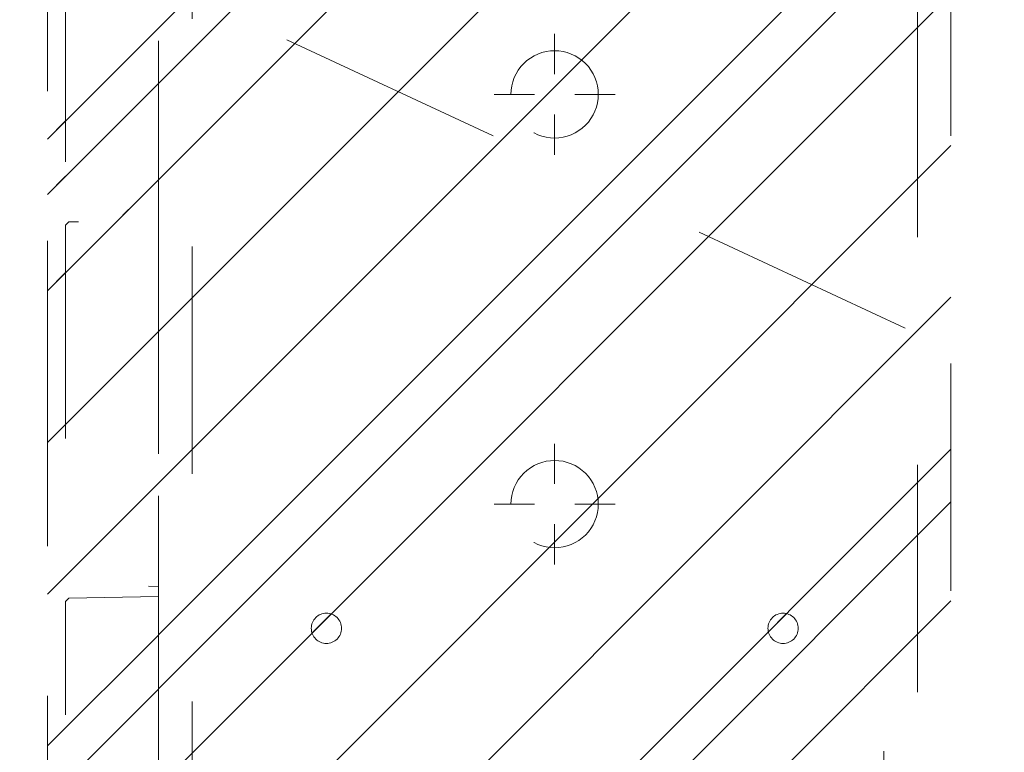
# Model space of a CAD drawing. Header units: inches. Extents: x -471 to -284, y -222 to 20.
# Tile 5 of 54: x -398.65 to -392.88, y -0.75 to 3.54. Entities that reach past the tile are written whole.
import ezdxf

# ---------------------------------------------------------------- set-up
doc = ezdxf.new("R2010")
doc.units = ezdxf.units.IN
doc.header["$LTSCALE"] = 32
doc.header["$MEASUREMENT"] = 0
doc.header["$PDMODE"] = 1
doc.header["$PDSIZE"] = -2
doc.linetypes.add('Dash Style-1', pattern=[0.083328, 0.041656, -0.041672])
for name, color, linetype, lineweight in [('DashLine', 7, 'Dash Style-1', 13), ('DashLineFill', 7, 'Dash Style-1', 13), ('Drawing', 7, 'Continuous', 18), ('Metal-DeskStructure', 7, 'Continuous', 13), ('None', 7, 'Continuous', 18)]:
    doc.layers.add(name, color=color, linetype=linetype, lineweight=lineweight)
pattern_1 = [(45, (0, 0), (-1.61301565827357, 1.935715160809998), []), (45, (-1.0608, 1.0608), (-0.4723460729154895, 0.4167612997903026), [])]

# ---------------------------------------------------------------- blocks, each defined once
blk = doc.blocks.new('Group-56')
at = {"layer": 'DashLine'}
blk.add_line((0.1574803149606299, -12.00787401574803), (16.33007891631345, -19.54928059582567), dxfattribs=at)
blk = doc.blocks.new('Group-60')
at = {"layer": 'DashLine'}
for p, q in [((0.0001991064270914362, -3.582677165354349), (0.0001991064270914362, -3.346456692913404)), ((-0.117911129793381, -3.700787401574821), (-0.3541316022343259, -3.700787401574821)), ((0.1183093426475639, -3.700787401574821), (0.3545298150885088, -3.700787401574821)), ((0.0001991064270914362, -3.818897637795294), (0.0001991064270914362, -4.055118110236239))]:
    blk.add_line(p, q, dxfattribs=at)
at = {"layer": 'DashLine', "flags": 128}
blk.add_lwpolyline([(-0.2557064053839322, -3.700787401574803), (-0.254474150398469, -3.675704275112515), (-0.2507892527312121, -3.650862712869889), (-0.2446871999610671, -3.626501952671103), (-0.2362267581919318, -3.602856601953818), (-0.2254894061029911, -3.580154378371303), (-0.2125785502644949, -3.558613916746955), (-0.1976185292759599, -3.538442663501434), (-0.180753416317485, -3.51983487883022), (-0.1621456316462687, -3.502969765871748), (-0.1419743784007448, -3.488009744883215), (-0.1204339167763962, -3.475098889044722), (-0.09773169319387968, -3.464361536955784), (-0.07408634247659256, -3.455901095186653), (-0.04972558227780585, -3.449799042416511), (-0.02488402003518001, -3.446114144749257), (0.0001991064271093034, -3.444881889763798), (0.02528223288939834, -3.446114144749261), (0.05012379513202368, -3.449799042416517), (0.07448455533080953, -3.455901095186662), (0.09812990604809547, -3.464361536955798), (0.1208321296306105, -3.475098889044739), (0.1423725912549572, -3.488009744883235), (0.1625438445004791, -3.50296976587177), (0.181151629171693, -3.519834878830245), (0.1980167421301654, -3.538442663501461), (0.2129767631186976, -3.558613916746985), (0.2258876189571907, -3.580154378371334), (0.2366249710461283, -3.60285660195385), (0.2450854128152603, -3.626501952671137), (0.2511874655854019, -3.650862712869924), (0.2548723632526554, -3.67570427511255), (0.2561046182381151, -3.700787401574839), (0.2548723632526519, -3.725870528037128), (0.251187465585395, -3.750712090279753), (0.24508541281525, -3.775072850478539), (0.2366249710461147, -3.798718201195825), (0.2258876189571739, -3.82142042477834), (0.2129767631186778, -3.842960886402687), (0.1980167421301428, -3.863132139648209), (0.1811516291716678, -3.881739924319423), (0.1625438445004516, -3.898605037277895), (0.1423725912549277, -3.913565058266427), (0.1208321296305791, -3.926475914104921), (0.09812990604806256, -3.937213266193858), (0.07448455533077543, -3.94567370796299), (0.05012379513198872, -3.951775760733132), (0.02528223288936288, -3.955460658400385), (0.0001991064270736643, -3.956692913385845), (-0.02488402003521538, -3.955460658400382), (-0.04972558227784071, -3.951775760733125), (-0.07408634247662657, -3.94567370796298), (-0.09773169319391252, -3.937213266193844), (-0.1204339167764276, -3.926475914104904), (-0.1419743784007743, -3.913565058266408), (-0.1621456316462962, -3.898605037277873), (-0.1807534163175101, -3.881739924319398), (-0.1976185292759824, -3.863132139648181), (-0.2125785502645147, -3.842960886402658), (-0.2254894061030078, -3.821420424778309), (-0.2362267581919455, -3.798718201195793), (-0.2446871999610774, -3.775072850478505), (-0.250789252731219, -3.750712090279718), (-0.2544741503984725, -3.725870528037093)], close=True, dxfattribs=at)
blk = doc.blocks.new('Group-66')
at = {"layer": 'DashLine'}
for p, q in [((0.0001991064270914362, -5.984251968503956), (0.0001991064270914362, -5.74803149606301)), ((-0.117911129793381, -6.102362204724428), (-0.3541316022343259, -6.102362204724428)), ((0.1183093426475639, -6.102362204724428), (0.3545298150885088, -6.102362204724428)), ((0.0001991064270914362, -6.2204724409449), (0.0001991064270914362, -6.456692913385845))]:
    blk.add_line(p, q, dxfattribs=at)
at = {"layer": 'DashLine', "flags": 128}
blk.add_lwpolyline([(-0.2557064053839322, -6.10236220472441), (-0.254474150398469, -6.077279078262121), (-0.2507892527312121, -6.052437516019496), (-0.2446871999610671, -6.02807675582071), (-0.2362267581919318, -6.004431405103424), (-0.2254894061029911, -5.981729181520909), (-0.2125785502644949, -5.960188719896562), (-0.1976185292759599, -5.940017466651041), (-0.180753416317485, -5.921409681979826), (-0.1621456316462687, -5.904544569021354), (-0.1419743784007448, -5.889584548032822), (-0.1204339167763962, -5.876673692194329), (-0.09773169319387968, -5.865936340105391), (-0.07408634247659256, -5.857475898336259), (-0.04972558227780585, -5.851373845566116), (-0.02488402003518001, -5.847688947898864), (0.0001991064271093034, -5.846456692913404), (0.02528223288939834, -5.847688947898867), (0.05012379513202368, -5.851373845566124), (0.07448455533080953, -5.857475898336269), (0.09812990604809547, -5.865936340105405), (0.1208321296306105, -5.876673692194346), (0.1423725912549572, -5.889584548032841), (0.1625438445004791, -5.904544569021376), (0.181151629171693, -5.921409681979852), (0.1980167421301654, -5.940017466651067), (0.2129767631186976, -5.960188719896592), (0.2258876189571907, -5.98172918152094), (0.2366249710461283, -6.004431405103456), (0.2450854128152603, -6.028076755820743), (0.2511874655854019, -6.052437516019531), (0.2548723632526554, -6.077279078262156), (0.2561046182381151, -6.102362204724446), (0.2548723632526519, -6.127445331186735), (0.251187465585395, -6.152286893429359), (0.24508541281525, -6.176647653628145), (0.2366249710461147, -6.200293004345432), (0.2258876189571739, -6.222995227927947), (0.2129767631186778, -6.244535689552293), (0.1980167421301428, -6.264706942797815), (0.1811516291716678, -6.283314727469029), (0.1625438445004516, -6.300179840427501), (0.1423725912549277, -6.315139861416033), (0.1208321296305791, -6.328050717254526), (0.09812990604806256, -6.338788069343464), (0.07448455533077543, -6.347248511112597), (0.05012379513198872, -6.353350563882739), (0.02528223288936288, -6.357035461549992), (0.0001991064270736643, -6.358267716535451), (-0.02488402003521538, -6.357035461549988), (-0.04972558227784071, -6.353350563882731), (-0.07408634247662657, -6.347248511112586), (-0.09773169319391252, -6.338788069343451), (-0.1204339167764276, -6.328050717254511), (-0.1419743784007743, -6.315139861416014), (-0.1621456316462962, -6.300179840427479), (-0.1807534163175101, -6.283314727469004), (-0.1976185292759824, -6.264706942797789), (-0.2125785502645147, -6.244535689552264), (-0.2254894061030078, -6.222995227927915), (-0.2362267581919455, -6.200293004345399), (-0.2446871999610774, -6.176647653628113), (-0.250789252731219, -6.152286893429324), (-0.2544741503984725, -6.127445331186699)], close=True, dxfattribs=at)
blk = doc.blocks.new('1BRPT9-Bracket (2D)')
at = {"layer": 'DashLineFill', "linetype": 'Continuous', "lineweight": 13}
h = blk.add_hatch(dxfattribs=at)
h.set_pattern_fill('Steel', color=253, style=0, pattern_type=2)
h.set_pattern_definition(pattern_1)
edge = h.paths.add_edge_path()
edge.add_arc((1.677931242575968, -8.488188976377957), 0.2519685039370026, 269.999999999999, 360.0000000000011)
edge.add_line((1.929899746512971, -8.488188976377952), (1.929899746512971, -7.480314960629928))
edge.add_line((1.929899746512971, -7.480314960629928), (2.323600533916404, -7.480314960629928))
edge.add_line((2.323600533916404, -7.480314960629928), (2.323600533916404, 7.461135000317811))
edge.add_line((2.323600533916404, 7.461135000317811), (1.929899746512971, 7.480314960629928))
edge.add_line((1.929899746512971, 7.480314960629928), (1.929899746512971, 8.488188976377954))
edge.add_arc((1.677931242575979, 8.488188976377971), 0.2519685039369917, 359.999999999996, 450.0000000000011)
edge.add_line((1.677931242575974, 8.740157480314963), (-2.32206875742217, 8.740157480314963))
edge.add_line((-2.32206875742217, 8.740157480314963), (-2.32206875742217, -8.74015748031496))
edge.add_line((-2.32206875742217, -8.74015748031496), (1.677931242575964, -8.74015748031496))
h = blk.add_hatch(dxfattribs=at)
h.set_pattern_fill('Steel', color=253, style=0, pattern_type=2)
h.set_pattern_definition(pattern_1)
h.paths.add_polyline_path([(-1.337816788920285, -6.918786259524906), (-1.346499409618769, -6.918359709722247), (-1.355098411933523, -6.917084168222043), (-1.363530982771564, -6.914971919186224), (-1.371715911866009, -6.912043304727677), (-1.379574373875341, -6.908326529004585), (-1.387030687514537, -6.903857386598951), (-1.394013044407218, -6.898678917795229), (-1.400454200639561, -6.892840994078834), (-1.406292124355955, -6.886399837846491), (-1.411470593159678, -6.87941748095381), (-1.41593973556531, -6.871961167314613), (-1.419656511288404, -6.864102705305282), (-1.42258512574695, -6.855917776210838), (-1.424697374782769, -6.847485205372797), (-1.425972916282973, -6.838886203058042), (-1.426399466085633, -6.830203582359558), (-1.425972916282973, -6.821520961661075), (-1.424697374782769, -6.81292195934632), (-1.42258512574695, -6.804489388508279), (-1.419656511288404, -6.796304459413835), (-1.41593973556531, -6.788445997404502), (-1.411470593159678, -6.780989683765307), (-1.406292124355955, -6.774007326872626), (-1.400454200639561, -6.767566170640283), (-1.394013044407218, -6.761728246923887), (-1.387030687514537, -6.756549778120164), (-1.379574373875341, -6.752080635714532), (-1.371715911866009, -6.748363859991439), (-1.363530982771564, -6.745435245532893), (-1.355098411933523, -6.743322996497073), (-1.346499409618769, -6.74204745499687), (-1.337816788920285, -6.74162090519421), (-1.329134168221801, -6.74204745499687), (-1.320535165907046, -6.743322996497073), (-1.312102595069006, -6.745435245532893), (-1.303917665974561, -6.748363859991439), (-1.296059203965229, -6.752080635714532), (-1.288602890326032, -6.756549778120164), (-1.281620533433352, -6.761728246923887), (-1.275179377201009, -6.767566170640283), (-1.269341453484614, -6.774007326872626), (-1.264162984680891, -6.780989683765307), (-1.259693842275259, -6.788445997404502), (-1.255977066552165, -6.796304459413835), (-1.253048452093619, -6.804489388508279), (-1.250936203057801, -6.81292195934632), (-1.249660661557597, -6.821520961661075), (-1.249234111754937, -6.830203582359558), (-1.249660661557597, -6.838886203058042), (-1.250936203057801, -6.847485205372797), (-1.253048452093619, -6.855917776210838), (-1.255977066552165, -6.864102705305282), (-1.259693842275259, -6.871961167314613), (-1.264162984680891, -6.87941748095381), (-1.269341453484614, -6.886399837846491), (-1.275179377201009, -6.892840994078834), (-1.281620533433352, -6.898678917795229), (-1.288602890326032, -6.903857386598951), (-1.296059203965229, -6.908326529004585), (-1.303917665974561, -6.912043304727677), (-1.312102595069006, -6.914971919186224), (-1.320535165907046, -6.917084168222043), (-1.329134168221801, -6.918359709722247)])
h = blk.add_hatch(dxfattribs=at)
h.set_pattern_fill('Steel', color=253, style=0, pattern_type=2)
h.set_pattern_definition(pattern_1)
h.paths.add_polyline_path([(1.339348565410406, -6.918786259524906), (1.330665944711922, -6.918359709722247), (1.322066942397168, -6.917084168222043), (1.313634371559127, -6.914971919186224), (1.305449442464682, -6.912043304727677), (1.29759098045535, -6.908326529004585), (1.290134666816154, -6.903857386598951), (1.283152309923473, -6.898678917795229), (1.27671115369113, -6.892840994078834), (1.270873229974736, -6.886399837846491), (1.265694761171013, -6.87941748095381), (1.261225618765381, -6.871961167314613), (1.257508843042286, -6.864102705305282), (1.25458022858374, -6.855917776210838), (1.252467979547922, -6.847485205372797), (1.251192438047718, -6.838886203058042), (1.250765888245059, -6.830203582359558), (1.251192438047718, -6.821520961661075), (1.252467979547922, -6.81292195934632), (1.25458022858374, -6.804489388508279), (1.257508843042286, -6.796304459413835), (1.261225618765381, -6.788445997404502), (1.265694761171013, -6.780989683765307), (1.270873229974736, -6.774007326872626), (1.27671115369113, -6.767566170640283), (1.283152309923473, -6.761728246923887), (1.290134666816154, -6.756549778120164), (1.29759098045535, -6.752080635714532), (1.305449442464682, -6.748363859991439), (1.313634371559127, -6.745435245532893), (1.322066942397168, -6.743322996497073), (1.330665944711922, -6.74204745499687), (1.339348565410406, -6.74162090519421), (1.34803118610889, -6.74204745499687), (1.356630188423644, -6.743322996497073), (1.365062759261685, -6.745435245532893), (1.37324768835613, -6.748363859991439), (1.381106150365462, -6.752080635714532), (1.388562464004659, -6.756549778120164), (1.395544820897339, -6.761728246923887), (1.401985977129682, -6.767566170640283), (1.407823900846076, -6.774007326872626), (1.413002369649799, -6.780989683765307), (1.417471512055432, -6.788445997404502), (1.421188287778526, -6.796304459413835), (1.424116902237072, -6.804489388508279), (1.426229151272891, -6.81292195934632), (1.427504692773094, -6.821520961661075), (1.427931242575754, -6.830203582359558), (1.427504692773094, -6.838886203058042), (1.426229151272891, -6.847485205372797), (1.424116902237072, -6.855917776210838), (1.421188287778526, -6.864102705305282), (1.417471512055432, -6.871961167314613), (1.413002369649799, -6.87941748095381), (1.407823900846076, -6.886399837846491), (1.401985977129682, -6.892840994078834), (1.395544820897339, -6.898678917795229), (1.388562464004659, -6.903857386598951), (1.381106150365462, -6.908326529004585), (1.37324768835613, -6.912043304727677), (1.365062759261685, -6.914971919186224), (1.356630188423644, -6.917084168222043), (1.34803118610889, -6.918359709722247)])
at = {"layer": 'DashLineFill'}
for p, q in [((-2.125218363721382, 8.740157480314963), (-2.125218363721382, -8.74015748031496)), ((2.126750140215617, 7.461135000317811), (2.126750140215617, -7.480314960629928))]:
    blk.add_line(p, q, dxfattribs=at)
at = {"layer": 'DashLineFill', "flags": 128}
blk.add_lwpolyline([(1.677931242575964, -8.74015748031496, 0.4142135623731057), (1.929899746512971, -8.488188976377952), (1.929899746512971, -7.480314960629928), (2.323600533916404, -7.480314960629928), (2.323600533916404, 7.461135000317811), (1.929899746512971, 7.480314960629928), (1.929899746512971, 8.488188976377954, 0.4142135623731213), (1.677931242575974, 8.740157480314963), (-2.32206875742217, 8.740157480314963), (-2.32206875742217, -8.74015748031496)], format="xyb", close=True, dxfattribs=at)
for points in [[(-1.337816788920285, -6.918786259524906), (-1.346499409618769, -6.918359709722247), (-1.355098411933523, -6.917084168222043), (-1.363530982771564, -6.914971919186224), (-1.371715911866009, -6.912043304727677), (-1.379574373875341, -6.908326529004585), (-1.387030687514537, -6.903857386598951), (-1.394013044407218, -6.898678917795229), (-1.400454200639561, -6.892840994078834), (-1.406292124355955, -6.886399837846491), (-1.411470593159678, -6.87941748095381), (-1.41593973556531, -6.871961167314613), (-1.419656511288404, -6.864102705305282), (-1.42258512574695, -6.855917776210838), (-1.424697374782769, -6.847485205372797), (-1.425972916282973, -6.838886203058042), (-1.426399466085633, -6.830203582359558), (-1.425972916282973, -6.821520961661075), (-1.424697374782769, -6.81292195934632), (-1.42258512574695, -6.804489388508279), (-1.419656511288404, -6.796304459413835), (-1.41593973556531, -6.788445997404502), (-1.411470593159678, -6.780989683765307), (-1.406292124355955, -6.774007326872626), (-1.400454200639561, -6.767566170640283), (-1.394013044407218, -6.761728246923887), (-1.387030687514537, -6.756549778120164), (-1.379574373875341, -6.752080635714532), (-1.371715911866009, -6.748363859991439), (-1.363530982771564, -6.745435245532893), (-1.355098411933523, -6.743322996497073), (-1.346499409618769, -6.74204745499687), (-1.337816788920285, -6.74162090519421), (-1.329134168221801, -6.74204745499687), (-1.320535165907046, -6.743322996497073), (-1.312102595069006, -6.745435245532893), (-1.303917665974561, -6.748363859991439), (-1.296059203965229, -6.752080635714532), (-1.288602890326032, -6.756549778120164), (-1.281620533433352, -6.761728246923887), (-1.275179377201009, -6.767566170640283), (-1.269341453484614, -6.774007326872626), (-1.264162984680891, -6.780989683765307), (-1.259693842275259, -6.788445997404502), (-1.255977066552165, -6.796304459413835), (-1.253048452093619, -6.804489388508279), (-1.250936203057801, -6.81292195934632), (-1.249660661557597, -6.821520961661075), (-1.249234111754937, -6.830203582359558), (-1.249660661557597, -6.838886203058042), (-1.250936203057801, -6.847485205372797), (-1.253048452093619, -6.855917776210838), (-1.255977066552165, -6.864102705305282), (-1.259693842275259, -6.871961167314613), (-1.264162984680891, -6.87941748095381), (-1.269341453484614, -6.886399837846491), (-1.275179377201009, -6.892840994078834), (-1.281620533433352, -6.898678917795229), (-1.288602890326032, -6.903857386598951), (-1.296059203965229, -6.908326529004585), (-1.303917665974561, -6.912043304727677), (-1.312102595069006, -6.914971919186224), (-1.320535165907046, -6.917084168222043), (-1.329134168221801, -6.918359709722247)], [(1.339348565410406, -6.918786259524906), (1.330665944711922, -6.918359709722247), (1.322066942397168, -6.917084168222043), (1.313634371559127, -6.914971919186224), (1.305449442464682, -6.912043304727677), (1.29759098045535, -6.908326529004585), (1.290134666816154, -6.903857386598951), (1.283152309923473, -6.898678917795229), (1.27671115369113, -6.892840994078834), (1.270873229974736, -6.886399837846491), (1.265694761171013, -6.87941748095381), (1.261225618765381, -6.871961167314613), (1.257508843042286, -6.864102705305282), (1.25458022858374, -6.855917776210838), (1.252467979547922, -6.847485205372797), (1.251192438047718, -6.838886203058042), (1.250765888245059, -6.830203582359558), (1.251192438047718, -6.821520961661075), (1.252467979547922, -6.81292195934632), (1.25458022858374, -6.804489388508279), (1.257508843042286, -6.796304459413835), (1.261225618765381, -6.788445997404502), (1.265694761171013, -6.780989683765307), (1.270873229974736, -6.774007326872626), (1.27671115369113, -6.767566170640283), (1.283152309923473, -6.761728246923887), (1.290134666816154, -6.756549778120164), (1.29759098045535, -6.752080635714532), (1.305449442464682, -6.748363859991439), (1.313634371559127, -6.745435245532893), (1.322066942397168, -6.743322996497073), (1.330665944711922, -6.74204745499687), (1.339348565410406, -6.74162090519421), (1.34803118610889, -6.74204745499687), (1.356630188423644, -6.743322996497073), (1.365062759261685, -6.745435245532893), (1.37324768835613, -6.748363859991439), (1.381106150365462, -6.752080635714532), (1.388562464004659, -6.756549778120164), (1.395544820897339, -6.761728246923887), (1.401985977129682, -6.767566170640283), (1.407823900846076, -6.774007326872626), (1.413002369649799, -6.780989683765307), (1.417471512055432, -6.788445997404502), (1.421188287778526, -6.796304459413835), (1.424116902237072, -6.804489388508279), (1.426229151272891, -6.81292195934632), (1.427504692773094, -6.821520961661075), (1.427931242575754, -6.830203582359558), (1.427504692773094, -6.838886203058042), (1.426229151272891, -6.847485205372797), (1.424116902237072, -6.855917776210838), (1.421188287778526, -6.864102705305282), (1.417471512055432, -6.871961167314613), (1.413002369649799, -6.87941748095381), (1.407823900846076, -6.886399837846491), (1.401985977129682, -6.892840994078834), (1.395544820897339, -6.898678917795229), (1.388562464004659, -6.903857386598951), (1.381106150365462, -6.908326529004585), (1.37324768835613, -6.912043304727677), (1.365062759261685, -6.914971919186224), (1.356630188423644, -6.917084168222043), (1.34803118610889, -6.918359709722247)]]:
    blk.add_lwpolyline(points, close=True, dxfattribs=at)
at = {"layer": 'DashLineFill', "linetype": 'Continuous', "lineweight": 5}
for p in [(0.0001991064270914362, -3.700787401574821), (0.0001991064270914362, -6.102362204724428)]:
    blk.add_point(p, dxfattribs=at)
at = {"layer": 'Metal-DeskStructure', "color": 7}
for name in ['Group-60', 'Group-66']:
    blk.add_blockref(name, (0, 0), dxfattribs=at)
blk = doc.blocks.new('1BRPT8_Cover (2D)')
at = {"layer": 'DashLineFill', "linetype": 'Continuous', "lineweight": 13}
h = blk.add_hatch(dxfattribs=at)
h.set_pattern_fill('Steel', color=253, style=0, pattern_type=2)
h.set_pattern_definition(pattern_1)
h.paths.add_polyline_path([(-1.594488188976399, -8.763779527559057), (-2.322834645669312, -8.763779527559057), (-2.322834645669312, -8.751066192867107), (-2.826068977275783, -8.742282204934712), (-2.866441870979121, -8.70280193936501), (-2.866441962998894, -6.672971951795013), (-2.84717538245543, -6.653289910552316), (-2.322834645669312, -6.644137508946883), (-2.322834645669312, -6.584208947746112), (-2.847175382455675, -6.575056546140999), (-2.866441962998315, -6.555374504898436), (-2.866441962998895, -4.468247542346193), (-2.847175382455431, -4.448565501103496), (-2.322834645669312, -4.439413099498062), (-2.322834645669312, -4.37948453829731), (-2.847175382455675, -4.370332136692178), (-2.866441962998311, -4.350650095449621), (-2.866441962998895, -2.263523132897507), (-2.847175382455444, -2.243841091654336), (-2.322834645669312, -2.234688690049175), (-2.322834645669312, -2.174760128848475), (-2.847175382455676, -2.165607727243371), (-2.866441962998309, -2.145925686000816), (-2.866441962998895, -0.05879872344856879), (-2.847175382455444, -0.03911668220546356), (-2.322834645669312, -0.02996428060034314), (-2.322834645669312, 0.02996428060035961), (-2.847175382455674, 0.03911668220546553), (-2.866441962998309, 0.05879872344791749), (-2.866441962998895, 2.145925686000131), (-2.847175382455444, 2.165607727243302), (-2.322834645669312, 2.174760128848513), (-2.322834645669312, 2.234688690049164), (-2.847175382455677, 2.243841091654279), (-2.866441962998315, 2.263523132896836), (-2.866441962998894, 4.350650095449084), (-2.84717538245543, 4.37033213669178), (-2.322834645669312, 4.379484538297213), (-2.322834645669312, 4.439413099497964), (-2.847175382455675, 4.448565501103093), (-2.866441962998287, 4.46824754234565), (-2.865499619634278, 6.55537450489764), (-2.84717538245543, 6.575056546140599), (-2.322834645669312, 6.584208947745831), (-2.322834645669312, 6.644137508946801), (-2.847175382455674, 6.653289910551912), (-2.866441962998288, 6.672971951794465), (-2.866441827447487, 8.702801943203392), (-2.826068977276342, 8.742282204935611), (-1.594488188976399, 8.763779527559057), (-1.594488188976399, 8.858267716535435), (-2.97244094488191, 8.858267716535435), (-2.97244094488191, -8.858267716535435), (-1.594488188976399, -8.858267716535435)])
h = blk.add_hatch(dxfattribs=at)
h.set_pattern_fill('Steel', color=253, style=0, pattern_type=2)
h.set_pattern_definition(pattern_1)
h.paths.add_polyline_path([(-2.322834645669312, 8.858267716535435), (-2.322834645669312, -8.858267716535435), (-2.97244094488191, -8.858267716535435), (-2.97244094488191, 8.858267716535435)])
at = {"layer": 'DashLineFill', "flags": 128}
for points in [[(-1.594488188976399, -8.763779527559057), (-2.322834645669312, -8.763779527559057), (-2.322834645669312, -8.751066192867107), (-2.826068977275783, -8.742282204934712), (-2.866441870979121, -8.70280193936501), (-2.866441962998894, -6.672971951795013), (-2.84717538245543, -6.653289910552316), (-2.322834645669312, -6.644137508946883), (-2.322834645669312, -6.584208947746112), (-2.847175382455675, -6.575056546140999), (-2.866441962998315, -6.555374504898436), (-2.866441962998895, -4.468247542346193), (-2.847175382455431, -4.448565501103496), (-2.322834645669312, -4.439413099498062), (-2.322834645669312, -4.37948453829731), (-2.847175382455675, -4.370332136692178), (-2.866441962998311, -4.350650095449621), (-2.866441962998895, -2.263523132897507), (-2.847175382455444, -2.243841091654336), (-2.322834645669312, -2.234688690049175), (-2.322834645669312, -2.174760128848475), (-2.847175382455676, -2.165607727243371), (-2.866441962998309, -2.145925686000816), (-2.866441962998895, -0.05879872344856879), (-2.847175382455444, -0.03911668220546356), (-2.322834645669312, -0.02996428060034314), (-2.322834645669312, 0.02996428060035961), (-2.847175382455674, 0.03911668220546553), (-2.866441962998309, 0.05879872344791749), (-2.866441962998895, 2.145925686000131), (-2.847175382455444, 2.165607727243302), (-2.322834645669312, 2.174760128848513), (-2.322834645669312, 2.234688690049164), (-2.847175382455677, 2.243841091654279), (-2.866441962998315, 2.263523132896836), (-2.866441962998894, 4.350650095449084), (-2.84717538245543, 4.37033213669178), (-2.322834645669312, 4.379484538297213), (-2.322834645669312, 4.439413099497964), (-2.847175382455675, 4.448565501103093), (-2.866441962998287, 4.46824754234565), (-2.865499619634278, 6.55537450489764), (-2.84717538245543, 6.575056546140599), (-2.322834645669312, 6.584208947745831), (-2.322834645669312, 6.644137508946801), (-2.847175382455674, 6.653289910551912), (-2.866441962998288, 6.672971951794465), (-2.866441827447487, 8.702801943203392), (-2.826068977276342, 8.742282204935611), (-1.594488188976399, 8.763779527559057), (-1.594488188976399, 8.858267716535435), (-2.97244094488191, 8.858267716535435), (-2.97244094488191, -8.858267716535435), (-1.594488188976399, -8.858267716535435)], [(-2.322834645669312, 8.858267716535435), (-2.322834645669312, -8.858267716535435), (-2.97244094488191, -8.858267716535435), (-2.97244094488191, 8.858267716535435)]]:
    blk.add_lwpolyline(points, close=True, dxfattribs=at)
blk = doc.blocks.new('Group-83')
at = {"layer": 'None', "color": 7}
for name in ['1BRPT8_Cover (2D)', '1BRPT9-Bracket (2D)']:
    blk.add_blockref(name, (8.976377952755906, -12.00787401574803), dxfattribs=at)
blk = doc.blocks.new('Group-87')
at = {"layer": 'None'}
blk.add_blockref('Group-56', (0, 0), dxfattribs=at)
blk.add_blockref('Group-83', (0, 0), dxfattribs=at)
blk = doc.blocks.new('SL Credenza Desk (2D)')
at = {"layer": 'None'}
blk.add_blockref('Group-87', (0, 0), dxfattribs=at)
at = {"layer": 'Drawing', "color": 0, "flags": 1}
for tag in ['Tag', 'Catalog', 'Option1', 'Option2', 'Option3', 'Option4', 'Option5', 'Option6', 'Option7', 'Option8', 'Option9', 'Option10', 'Option11', 'Option12', 'Custom', 'FinishGroup', 'Discount', 'Item2', 'Item3', 'Item6', 'Item9', 'Item10', 'Item12', 'Item13', 'Item16', 'Item19', 'Item20', 'Item21', 'Item22', 'Item23', 'Item24', 'Item25', 'Item8', 'Item18', 'Item1', 'Item4', 'Item5', 'Item7', 'Item11', 'Item14', 'Item15', 'Item17']:
    blk.add_attdef(tag, (-44.99146332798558, 3.308073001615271), '', height=0.007086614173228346, dxfattribs=at)

msp = doc.modelspace()

# ---------------------------------------------------------------- block references
at = {"layer": 'Drawing'}
msp.add_blockref('SL Credenza Desk (2D)', (-404.4901574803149, 18.81496062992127), dxfattribs=at)

doc.saveas('drawing.dxf')
